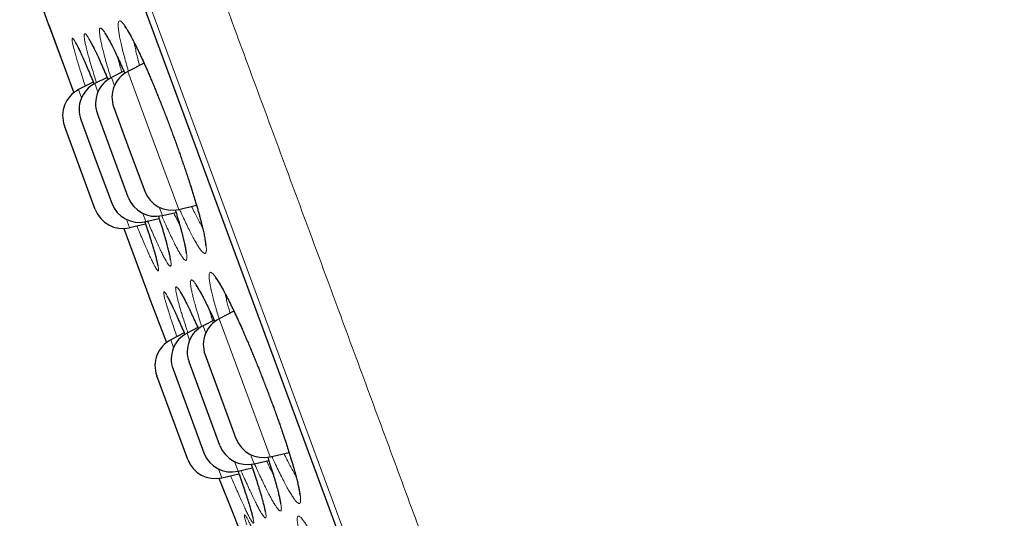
# Model space of a CAD drawing. Header units: millimetres. Extents: x 8 to 949, y 12 to 889.
# Tile 19 of 256: x 128 to 145, y 842 to 850. Entities that reach past the tile are written whole.
import ezdxf

# ---------------------------------------------------------------- set-up
doc = ezdxf.new("R2010")
doc.units = ezdxf.units.MM

msp = doc.modelspace()

# ---------------------------------------------------------------- linework, layer by layer
at = {"color": 252, "linetype": 'Continuous', "lineweight": 0}
for p, q in [((142.815, 816.742), (119.37, 880.298)), ((119.587, 879.419), (142.41, 817.551)), ((128.603, 850.244), (129.033, 849.08)), ((129.958, 849.444), (130.394, 848.262)), ((129.395, 849.237), (129.447, 849.096)), ((129.729, 849.199), (129.677, 849.34)), ((129.166, 848.992), (129.114, 849.133)), ((130.394, 848.262), (130.83, 847.08)), ((130.215, 847.013), (130.267, 846.872)), ((130.549, 846.976), (130.497, 847.117)), ((129.986, 846.769), (129.934, 846.91)), ((129.89, 846.756), (130.319, 845.592)), ((131.625, 845.637), (131.63, 845.61)), ((131.521, 845.208), (132.033, 843.821)), ((131.291, 844.964), (131.245, 845.088)), ((130.742, 844.718), (130.694, 844.849)), ((130.972, 844.963), (131.016, 844.843)), ((132.033, 843.821), (132.393, 842.844)), ((132.118, 842.724), (132.059, 842.881)), ((131.566, 842.485), (131.511, 842.636)), ((131.784, 842.761), (131.844, 842.599))]:
    msp.add_line(p, q, dxfattribs=at)
at = {"color": 7, "linetype": 'Continuous', "lineweight": 30}
for p, q in [((119.593, 879.398), (142.401, 817.571)), ((128.318, 851.04), (128.603, 850.244)), ((128.605, 850.24), (129.033, 849.08)), ((130.235, 849.587), (129.958, 849.444)), ((129.89, 849.45), (129.677, 849.34)), ((129.367, 849.263), (129.114, 849.133)), ((129.602, 849.343), (129.395, 849.237)), ((129.965, 847.29), (129.437, 848.723)), ((129.718, 848.827), (129.982, 848.11)), ((129.155, 848.619), (129.419, 847.903)), ((129.402, 847.082), (128.874, 848.515)), ((129.982, 848.11), (130.247, 847.394)), ((129.419, 847.903), (129.684, 847.186)), ((130.549, 846.976), (130.782, 847.031)), ((130.83, 847.08), (131.134, 847.152)), ((130.267, 846.872), (130.494, 846.926)), ((129.89, 846.756), (130.318, 845.596)), ((129.986, 846.769), (130.263, 846.834)), ((130.319, 845.592), (130.62, 844.802)), ((131.774, 845.339), (131.521, 845.208)), ((131.435, 845.186), (131.245, 845.088)), ((131.155, 845.057), (130.972, 844.963)), ((130.923, 844.967), (130.694, 844.849)), ((131.281, 844.591), (131.591, 843.75)), ((130.732, 844.345), (131.064, 843.443)), ((131.534, 843.038), (131.005, 844.471)), ((130.983, 842.799), (130.454, 844.231)), ((131.591, 843.75), (131.809, 843.158)), ((131.064, 843.443), (131.26, 842.912)), ((132.393, 842.844), (132.716, 842.92)), ((131.844, 842.599), (132.088, 842.656)), ((132.118, 842.724), (132.369, 842.783)), ((131.566, 842.485), (131.859, 842.554))]:
    msp.add_line(p, q, dxfattribs=at)
at = {"color": 7, "linetype": 'Continuous', "lineweight": 30, "flags": 128}
msp.add_lwpolyline([(131.518, 842.476), (131.747, 841.894), (132.07, 841.075)], dxfattribs=at)
at = {"color": 7, "linetype": 'Continuous', "lineweight": 30}
for centre, start, end in [((129.074, 850.413), 199.7752, 200.2488), ((130.187, 849), 117.2488, 200.2488), ((129.624, 848.792), 117.2488, 200.2488), ((129.906, 848.896), 117.2488, 200.2488), ((129.343, 848.688), 117.2488, 200.2488), ((130.716, 847.567), 200.2488, 283.2488), ((130.153, 847.359), 200.2488, 283.2488), ((130.434, 847.463), 200.2488, 283.2488), ((129.871, 847.255), 200.2488, 283.2488), ((130.787, 845.769), 200.2488, 200.7223), ((131.75, 844.764), 117.2488, 200.2488), ((131.474, 844.644), 117.2488, 200.2488), ((130.923, 844.404), 117.2488, 200.2488), ((131.201, 844.518), 117.2488, 200.2488), ((132.278, 843.331), 200.2488, 283.2488), ((132.003, 843.211), 200.2488, 283.2488), ((131.452, 842.972), 200.2488, 283.2488), ((131.729, 843.085), 200.2488, 283.2488)]:
    msp.add_arc(centre, 0.5, start, end, dxfattribs=at)
at = {"color": 252, "linetype": 'Continuous', "lineweight": 0}
for points, knots in [([(167.049, 826.114), (167.047, 826.119), (167.043, 826.131), (167.008, 826.226), (166.952, 826.376), (166.874, 826.588), (166.775, 826.858), (166.654, 827.185), (166.514, 827.566), (166.353, 828.003), (166.17, 828.498), (165.966, 829.051), (165.74, 829.662), (165.495, 830.328), (165.23, 831.046), (164.948, 831.81), (164.65, 832.619), (164.336, 833.469), (164.006, 834.365), (163.657, 835.309), (163.291, 836.301), (162.908, 837.34), (162.51, 838.418), (162.099, 839.532), (161.678, 840.675), (161.247, 841.843), (160.808, 843.033), (160.359, 844.25), (159.898, 845.5), (159.426, 846.78), (158.943, 848.088), (158.454, 849.414), (157.959, 850.756), (157.462, 852.103), (156.964, 853.453), (156.467, 854.801), (155.967, 856.155), (155.464, 857.52), (154.957, 858.892), (154.449, 860.271), (153.943, 861.644), (153.439, 863.008), (152.942, 864.355), (152.454, 865.68), (151.973, 866.982), (151.499, 868.266), (151.03, 869.538), (150.567, 870.795), (150.11, 872.033), (149.663, 873.244), (149.228, 874.424), (148.807, 875.564), (148.402, 876.664), (148.012, 877.721), (147.636, 878.74), (147.272, 879.726), (146.922, 880.675), (146.586, 881.585), (146.268, 882.449), (145.967, 883.264), (145.686, 884.025), (145.425, 884.732), (145.185, 885.383), (144.964, 885.982), (144.761, 886.531), (144.578, 887.029), (144.414, 887.472), (144.272, 887.858), (144.152, 888.184), (144.054, 888.45), (143.978, 888.656), (143.924, 888.801), (143.891, 888.892), (143.886, 888.904), (143.884, 888.909)], [0, 0, 0, 0, 0.014, 0.028, 0.042, 0.056, 0.07, 0.08375, 0.0975, 0.11125, 0.125, 0.139, 0.153, 0.167, 0.181, 0.195, 0.20875, 0.2225, 0.23625, 0.25, 0.264, 0.278, 0.292, 0.306, 0.32, 0.33375, 0.3475, 0.36125, 0.375, 0.389, 0.403, 0.417, 0.431, 0.445, 0.45875, 0.4725, 0.48625, 0.5, 0.514, 0.528, 0.542, 0.556, 0.57, 0.58375, 0.5975, 0.61125, 0.625, 0.639, 0.653, 0.667, 0.681, 0.695, 0.70875, 0.7225, 0.73625, 0.75, 0.764, 0.778, 0.792, 0.806, 0.82, 0.83375, 0.8475, 0.86125, 0.875, 0.889, 0.903, 0.917, 0.931, 0.945, 0.95875, 0.9725, 0.98625, 1, 1, 1, 1]), ([(120.149, 881.719), (120.151, 881.713), (120.156, 881.701), (120.192, 881.602), (120.25, 881.445), (120.332, 881.224), (120.436, 880.942), (120.562, 880.601), (120.708, 880.203), (120.877, 879.747), (121.067, 879.231), (121.28, 878.653), (121.516, 878.015), (121.772, 877.32), (122.049, 876.571), (122.343, 875.772), (122.654, 874.928), (122.982, 874.041), (123.327, 873.106), (123.69, 872.121), (124.072, 871.085), (124.472, 870.001), (124.887, 868.875), (125.317, 867.711), (125.757, 866.518), (126.206, 865.299), (126.665, 864.057), (127.133, 862.786), (127.615, 861.482), (128.107, 860.146), (128.611, 858.78), (129.122, 857.396), (129.639, 855.995), (130.158, 854.589), (130.677, 853.18), (131.197, 851.772), (131.718, 850.359), (132.243, 848.935), (132.772, 847.502), (133.303, 846.063), (133.831, 844.63), (134.357, 843.205), (134.875, 841.799), (135.386, 840.416), (135.887, 839.057), (136.382, 837.716), (136.872, 836.388), (137.356, 835.076), (137.832, 833.784), (138.299, 832.52), (138.753, 831.288), (139.192, 830.098), (139.616, 828.95), (140.023, 827.847), (140.415, 826.782), (140.795, 825.753), (141.16, 824.762), (141.511, 823.812), (141.843, 822.911), (142.157, 822.06), (142.45, 821.265), (142.722, 820.528), (142.973, 819.848), (143.204, 819.223), (143.416, 818.649), (143.607, 818.13), (143.778, 817.667), (143.926, 817.265), (144.052, 816.924), (144.154, 816.646), (144.233, 816.432), (144.29, 816.278), (144.322, 816.192), (144.335, 816.157), (144.331, 816.167), (144.331, 816.167)], [0, 0, 0, 0, 0.014, 0.028, 0.042, 0.056, 0.07, 0.08375, 0.0975, 0.11125, 0.125, 0.139, 0.153, 0.167, 0.181, 0.195, 0.20875, 0.2225, 0.23625, 0.25, 0.264, 0.278, 0.292, 0.306, 0.32, 0.33375, 0.3475, 0.36125, 0.375, 0.389, 0.403, 0.417, 0.431, 0.445, 0.45875, 0.4725, 0.48625, 0.5, 0.514, 0.528, 0.542, 0.556, 0.57, 0.58375, 0.5975, 0.61125, 0.625, 0.639, 0.653, 0.667, 0.681, 0.695, 0.70875, 0.7225, 0.73625, 0.75, 0.764, 0.778, 0.792, 0.806, 0.82, 0.83375, 0.8475, 0.86125, 0.875, 0.889, 0.903, 0.917, 0.931, 0.945, 0.95875, 0.9725, 0.98625, 1, 1, 1, 1, 1]), ([(129.97, 849.45), (129.964, 849.47), (129.944, 849.536), (129.915, 849.64), (129.882, 849.761), (129.854, 849.872), (129.831, 849.972), (129.814, 850.06), (129.801, 850.136), (129.794, 850.198), (129.792, 850.248), (129.795, 850.283), (129.804, 850.305), (129.818, 850.312), (129.837, 850.306), (129.861, 850.285), (129.891, 850.25), (129.924, 850.201), (129.963, 850.139), (130.005, 850.064), (130.052, 849.976), (130.102, 849.877), (130.155, 849.767), (130.211, 849.646), (130.269, 849.516), (130.329, 849.377), (130.391, 849.231), (130.453, 849.079), (130.517, 848.921), (130.581, 848.758), (130.641, 848.602), (130.697, 848.453), (130.748, 848.314), (130.802, 848.165), (130.858, 848.007), (130.915, 847.843), (130.969, 847.681), (131.02, 847.525), (131.068, 847.374), (131.112, 847.23), (131.153, 847.093), (131.188, 846.965), (131.22, 846.847), (131.246, 846.739), (131.268, 846.642), (131.285, 846.557), (131.296, 846.485), (131.302, 846.426), (131.303, 846.38), (131.298, 846.347), (131.288, 846.329), (131.273, 846.325), (131.252, 846.335), (131.227, 846.359), (131.196, 846.398), (131.161, 846.45), (131.122, 846.516), (131.078, 846.594), (131.031, 846.685), (130.98, 846.787), (130.926, 846.9), (130.88, 846.999), (130.852, 847.063), (130.843, 847.083)], [0, 0, 0, 0, 0.00707, 0.023878, 0.040744, 0.057611, 0.074418, 0.091254, 0.10815, 0.125047, 0.141883, 0.158718, 0.175613, 0.192508, 0.209343, 0.226166, 0.243048, 0.25993, 0.276753, 0.29361, 0.310527, 0.327444, 0.3443, 0.36109, 0.37794, 0.39479, 0.411579, 0.428398, 0.445278, 0.462157, 0.478975, 0.492957, 0.506957, 0.520939, 0.537717, 0.554556, 0.571395, 0.588173, 0.604946, 0.621778, 0.63861, 0.655382, 0.672172, 0.689023, 0.705873, 0.722663, 0.739451, 0.756298, 0.773144, 0.789929, 0.806774, 0.823679, 0.840584, 0.857428, 0.874317, 0.891266, 0.908215, 0.925104, 0.941916, 0.958789, 0.975661, 0.992474, 1, 1, 1, 1]), ([(129.423, 849.251), (129.409, 849.294), (129.381, 849.381), (129.344, 849.503), (129.31, 849.617), (129.281, 849.721), (129.257, 849.813), (129.238, 849.893), (129.223, 849.959), (129.214, 850.013), (129.21, 850.053), (129.212, 850.08), (129.219, 850.092), (129.231, 850.09), (129.248, 850.074), (129.27, 850.045), (129.297, 850), (129.329, 849.943), (129.365, 849.872), (129.406, 849.789), (129.45, 849.693), (129.498, 849.587), (129.549, 849.47), (129.59, 849.375), (129.614, 849.317), (129.62, 849.304)], [0, 0, 0, 0, 0.042861, 0.087643, 0.132536, 0.177589, 0.222642, 0.267533, 0.312344, 0.357314, 0.402281, 0.447089, 0.492018, 0.537106, 0.582195, 0.627124, 0.67217, 0.717378, 0.762587, 0.807633, 0.852483, 0.897493, 0.942503, 0.987352, 1, 1, 1, 1]), ([(129.668, 849.333), (129.662, 849.354), (129.641, 849.421), (129.61, 849.526), (129.575, 849.646), (129.546, 849.756), (129.521, 849.856), (129.501, 849.943), (129.486, 850.017), (129.476, 850.079), (129.472, 850.128), (129.473, 850.162), (129.479, 850.183), (129.491, 850.19), (129.508, 850.182), (129.53, 850.16), (129.556, 850.125), (129.588, 850.075), (129.624, 850.013), (129.664, 849.937), (129.709, 849.849), (129.756, 849.749), (129.808, 849.638), (129.858, 849.526), (129.892, 849.447), (129.907, 849.412)], [0, 0, 0, 0, 0.020015, 0.064887, 0.109919, 0.154952, 0.199824, 0.244751, 0.28984, 0.334929, 0.379858, 0.424747, 0.469796, 0.514845, 0.559733, 0.604598, 0.649623, 0.694648, 0.739514, 0.78447, 0.829587, 0.874703, 0.919657, 0.964456, 1, 1, 1, 1]), ([(129.231, 849.193), (129.218, 849.232), (129.19, 849.316), (129.153, 849.434), (129.117, 849.547), (129.086, 849.65), (129.06, 849.741), (129.038, 849.82), (129.022, 849.886), (129.01, 849.939), (129.004, 849.979), (129.003, 850.004), (129.008, 850.016), (129.018, 850.013), (129.032, 849.996), (129.052, 849.965), (129.077, 849.92), (129.107, 849.861), (129.141, 849.79), (129.179, 849.706), (129.222, 849.609), (129.268, 849.502), (129.317, 849.384), (129.355, 849.292), (129.378, 849.237), (129.382, 849.227)], [0, 0, 0, 0, 0.0395, 0.084712, 0.129836, 0.17512, 0.220404, 0.265526, 0.310721, 0.356077, 0.401434, 0.446629, 0.491915, 0.537363, 0.582814, 0.628103, 0.673377, 0.718813, 0.764251, 0.809527, 0.854659, 0.899952, 0.945246, 0.990378, 1, 1, 1, 1]), ([(130.067, 849.941), (130.07, 849.921), (130.079, 849.875), (130.097, 849.79), (130.121, 849.689), (130.142, 849.608), (130.156, 849.558), (130.159, 849.548)], [0, 0, 0, 0, 0.191942, 0.439478, 0.687896, 0.936317, 1, 1, 1, 1]), ([(129.788, 849.676), (129.789, 849.675), (129.796, 849.644), (129.815, 849.573), (129.837, 849.493), (129.852, 849.443), (129.855, 849.432)], [0, 0, 0, 0, 0.014961, 0.449249, 0.883538, 1, 1, 1, 1]), ([(130.77, 847.072), (130.781, 847.037), (130.806, 846.955), (130.841, 846.839), (130.874, 846.721), (130.902, 846.614), (130.926, 846.518), (130.945, 846.434), (130.958, 846.363), (130.966, 846.304), (130.969, 846.259), (130.967, 846.227), (130.959, 846.21), (130.947, 846.207), (130.929, 846.218), (130.906, 846.243), (130.877, 846.282), (130.845, 846.335), (130.807, 846.401), (130.766, 846.48), (130.721, 846.572), (130.672, 846.674), (130.62, 846.788), (130.575, 846.889), (130.547, 846.954), (130.538, 846.975)], [0, 0, 0, 0, 0.034642, 0.079415, 0.124224, 0.169192, 0.21416, 0.258967, 0.303751, 0.348692, 0.393631, 0.43841, 0.483353, 0.528457, 0.57356, 0.618503, 0.663544, 0.708748, 0.753953, 0.798995, 0.843822, 0.888809, 0.933796, 0.978624, 1, 1, 1, 1]), ([(130.744, 847.022), (130.749, 847.011), (130.771, 846.962), (130.807, 846.886), (130.838, 846.821), (130.852, 846.793), (130.852, 846.793)], [0, 0, 0, 0, 0.130994, 0.564694, 0.998394, 1, 1, 1, 1]), ([(131.05, 847.132), (131.055, 847.121), (131.077, 847.073), (131.115, 846.997), (131.162, 846.905), (131.202, 846.829), (131.225, 846.79), (131.235, 846.773)], [0, 0, 0, 0, 0.070493, 0.318994, 0.567497, 0.815116, 1, 1, 1, 1]), ([(130.251, 846.87), (130.255, 846.859), (130.274, 846.8), (130.306, 846.704), (130.345, 846.582), (130.379, 846.471), (130.409, 846.371), (130.434, 846.283), (130.454, 846.207), (130.47, 846.144), (130.48, 846.094), (130.484, 846.058), (130.484, 846.036), (130.478, 846.028), (130.467, 846.035), (130.451, 846.055), (130.43, 846.09), (130.404, 846.138), (130.374, 846.2), (130.338, 846.274), (130.299, 846.361), (130.256, 846.46), (130.209, 846.57), (130.161, 846.683), (130.129, 846.763), (130.114, 846.799)], [0, 0, 0, 0, 0.011333, 0.056735, 0.102137, 0.147378, 0.1925, 0.237782, 0.283064, 0.328185, 0.37346, 0.418898, 0.464336, 0.509612, 0.554841, 0.600232, 0.645624, 0.690855, 0.736082, 0.781471, 0.82686, 0.872089, 0.917339, 0.962752, 1, 1, 1, 1]), ([(130.481, 846.968), (130.486, 846.952), (130.506, 846.89), (130.538, 846.789), (130.575, 846.667), (130.607, 846.555), (130.635, 846.455), (130.658, 846.366), (130.676, 846.29), (130.689, 846.226), (130.697, 846.176), (130.699, 846.139), (130.697, 846.116), (130.689, 846.107), (130.675, 846.113), (130.657, 846.132), (130.633, 846.166), (130.605, 846.213), (130.572, 846.274), (130.535, 846.348), (130.493, 846.434), (130.448, 846.532), (130.399, 846.641), (130.349, 846.757), (130.314, 846.84), (130.297, 846.88)], [0, 0, 0, 0, 0.014745, 0.059815, 0.104887, 0.1498, 0.194622, 0.239605, 0.284588, 0.329411, 0.374277, 0.419303, 0.46433, 0.509198, 0.554128, 0.599218, 0.644309, 0.689239, 0.734152, 0.779226, 0.8243, 0.869214, 0.914124, 0.959195, 1, 1, 1, 1]), ([(131.384, 845.701), (131.383, 845.706), (131.375, 845.741), (131.364, 845.799), (131.353, 845.867), (131.347, 845.922), (131.347, 845.964), (131.353, 845.992), (131.365, 846.005), (131.381, 846.005), (131.403, 845.991), (131.431, 845.962), (131.463, 845.92), (131.5, 845.864), (131.542, 845.795), (131.587, 845.714), (131.637, 845.62), (131.691, 845.515), (131.747, 845.399), (131.806, 845.274), (131.867, 845.14), (131.93, 844.998), (131.995, 844.849), (132.06, 844.694), (132.127, 844.534), (132.193, 844.371), (132.259, 844.205), (132.323, 844.038), (132.387, 843.871), (132.448, 843.706), (132.507, 843.542), (132.564, 843.382), (132.618, 843.227), (132.668, 843.076), (132.714, 842.933), (132.756, 842.798), (132.794, 842.672), (132.827, 842.554), (132.853, 842.454), (132.874, 842.369), (132.89, 842.298), (132.903, 842.23), (132.912, 842.168), (132.916, 842.116), (132.914, 842.077), (132.907, 842.053), (132.895, 842.043), (132.877, 842.046), (132.853, 842.064), (132.825, 842.095), (132.791, 842.141), (132.753, 842.2), (132.71, 842.273), (132.664, 842.357), (132.613, 842.454), (132.559, 842.561), (132.502, 842.68), (132.456, 842.777), (132.429, 842.837), (132.422, 842.851)], [0, 0, 0, 0, 0.003147, 0.021314, 0.039545, 0.057778, 0.075945, 0.094121, 0.112362, 0.130603, 0.148779, 0.166944, 0.185174, 0.203405, 0.221571, 0.239775, 0.258044, 0.276314, 0.294518, 0.312654, 0.330855, 0.349055, 0.367191, 0.385356, 0.403587, 0.421817, 0.439982, 0.458081, 0.476245, 0.494408, 0.512507, 0.530631, 0.54882, 0.567009, 0.585133, 0.603238, 0.621408, 0.639578, 0.657684, 0.672619, 0.687571, 0.702506, 0.720752, 0.739063, 0.757373, 0.775616, 0.793785, 0.812017, 0.830249, 0.848416, 0.866638, 0.884925, 0.903212, 0.921433, 0.939608, 0.957848, 0.976087, 0.994262, 1, 1, 1, 1]), ([(131.072, 845.592), (131.071, 845.596), (131.063, 845.629), (131.05, 845.684), (131.038, 845.749), (131.031, 845.802), (131.03, 845.84), (131.034, 845.865), (131.044, 845.875), (131.059, 845.872), (131.079, 845.855), (131.105, 845.823), (131.136, 845.778), (131.171, 845.719), (131.211, 845.648), (131.255, 845.564), (131.303, 845.467), (131.355, 845.36), (131.404, 845.257), (131.435, 845.187), (131.448, 845.159)], [0, 0, 0, 0, 0.008363, 0.067832, 0.127514, 0.187197, 0.246668, 0.30615, 0.365844, 0.425539, 0.485022, 0.544453, 0.604097, 0.663743, 0.723177, 0.782739, 0.842516, 0.902293, 0.961856, 1, 1, 1, 1]), ([(130.616, 845.461), (130.611, 845.48), (130.6, 845.518), (130.587, 845.569), (130.577, 845.613), (130.572, 845.646), (130.573, 845.666), (130.578, 845.672), (130.59, 845.663), (130.607, 845.641), (130.628, 845.605), (130.655, 845.555), (130.687, 845.492), (130.724, 845.416), (130.765, 845.327), (130.81, 845.228), (130.859, 845.116), (130.9, 845.02), (130.927, 844.959), (130.934, 844.941)], [0, 0, 0, 0, 0.049741, 0.099483, 0.161795, 0.224329, 0.286859, 0.349166, 0.411521, 0.474095, 0.536666, 0.599015, 0.66155, 0.724309, 0.787067, 0.8496, 0.912068, 0.974759, 1, 1, 1, 1]), ([(130.816, 845.522), (130.811, 845.543), (130.8, 845.584), (130.788, 845.638), (130.78, 845.686), (130.776, 845.724), (130.777, 845.748), (130.785, 845.758), (130.797, 845.754), (130.815, 845.736), (130.838, 845.704), (130.866, 845.658), (130.899, 845.599), (130.937, 845.527), (130.979, 845.442), (131.026, 845.346), (131.076, 845.237), (131.122, 845.134), (131.154, 845.062), (131.166, 845.034)], [0, 0, 0, 0, 0.049696, 0.099392, 0.160629, 0.222084, 0.283535, 0.344767, 0.406054, 0.467558, 0.529058, 0.590339, 0.651808, 0.713497, 0.775184, 0.836651, 0.898051, 0.959671, 1, 1, 1, 1]), ([(131.521, 845.206), (131.513, 845.231), (131.492, 845.299), (131.462, 845.401), (131.431, 845.511), (131.405, 845.613), (131.391, 845.672), (131.384, 845.701)], [0, 0, 0, 0, 0.127836, 0.345526, 0.563923, 0.782316, 1, 1, 1, 1]), ([(130.986, 844.97), (130.975, 845.003), (130.949, 845.081), (130.914, 845.191), (130.881, 845.296), (130.855, 845.383), (130.833, 845.458), (130.822, 845.501), (130.816, 845.522)], [0, 0, 0, 0, 0.146079, 0.341089, 0.535409, 0.690214, 0.845194, 1, 1, 1, 1]), ([(131.224, 845.074), (131.212, 845.109), (131.187, 845.187), (131.154, 845.298), (131.121, 845.407), (131.094, 845.506), (131.079, 845.564), (131.072, 845.592)], [0, 0, 0, 0, 0.170063, 0.377207, 0.585037, 0.792862, 1, 1, 1, 1]), ([(131.63, 845.61), (131.636, 845.583), (131.648, 845.53), (131.671, 845.437), (131.691, 845.362), (131.705, 845.315), (131.708, 845.305)], [0, 0, 0, 0, 0.303419, 0.607827, 0.912241, 1, 1, 1, 1]), ([(130.798, 844.903), (130.785, 844.942), (130.756, 845.025), (130.717, 845.14), (130.684, 845.241), (130.657, 845.327), (130.634, 845.399), (130.622, 845.44), (130.616, 845.461)], [0, 0, 0, 0, 0.1714224, 0.3595021, 0.5469154, 0.6978853, 0.8490293, 1, 1, 1, 1]), ([(131.356, 845.356), (131.358, 845.347), (131.368, 845.309), (131.386, 845.248), (131.403, 845.192), (131.409, 845.172)], [0, 0, 0, 0, 0.157804, 0.702226, 1, 1, 1, 1]), ([(132.352, 842.837), (132.359, 842.817), (132.382, 842.749), (132.416, 842.643), (132.455, 842.518), (132.489, 842.403), (132.516, 842.305), (132.538, 842.222), (132.555, 842.153), (132.569, 842.088), (132.579, 842.029), (132.585, 841.98), (132.585, 841.944), (132.58, 841.923), (132.569, 841.916), (132.552, 841.922), (132.53, 841.943), (132.504, 841.978), (132.472, 842.026), (132.435, 842.088), (132.394, 842.163), (132.349, 842.25), (132.3, 842.349), (132.247, 842.459), (132.191, 842.579), (132.15, 842.669), (132.128, 842.72), (132.125, 842.726)], [0, 0, 0, 0, 0.018537, 0.061769, 0.105155, 0.148541, 0.191773, 0.227437, 0.263143, 0.298806, 0.342342, 0.386035, 0.429723, 0.473254, 0.516603, 0.560105, 0.603604, 0.64695, 0.690419, 0.734045, 0.77767, 0.821139, 0.864496, 0.908008, 0.95152, 0.994876, 1, 1, 1, 1]), ([(132.63, 842.9), (132.634, 842.892), (132.656, 842.846), (132.695, 842.769), (132.745, 842.671), (132.792, 842.585), (132.822, 842.531), (132.836, 842.508), (132.837, 842.507)], [0, 0, 0, 0, 0.048736, 0.284114, 0.519496, 0.75404, 0.989171, 1, 1, 1, 1]), ([(132.068, 842.716), (132.076, 842.694), (132.099, 842.625), (132.136, 842.517), (132.174, 842.399), (132.206, 842.297), (132.234, 842.207), (132.259, 842.121), (132.282, 842.039), (132.3, 841.965), (132.314, 841.904), (132.322, 841.856), (132.324, 841.822), (132.321, 841.802), (132.312, 841.795), (132.298, 841.803), (132.279, 841.824), (132.255, 841.86), (132.225, 841.909), (132.191, 841.972), (132.152, 842.047), (132.109, 842.135), (132.062, 842.234), (132.011, 842.344), (131.957, 842.466), (131.917, 842.555), (131.896, 842.606), (131.894, 842.61)], [0, 0, 0, 0, 0.020071, 0.063374, 0.106523, 0.142822, 0.179166, 0.215466, 0.258683, 0.302054, 0.345428, 0.388646, 0.431853, 0.475213, 0.518575, 0.561782, 0.605092, 0.648557, 0.692022, 0.735332, 0.77862, 0.822063, 0.865505, 0.908794, 0.95213, 0.995622, 1, 1, 1, 1]), ([(132.332, 842.774), (132.332, 842.774), (132.35, 842.735), (132.383, 842.666), (132.422, 842.586), (132.442, 842.547), (132.447, 842.538)], [0, 0, 0, 0, 0.000927, 0.430584, 0.860246, 1, 1, 1, 1]), ([(131.843, 842.601), (131.852, 842.574), (131.878, 842.501), (131.916, 842.391), (131.955, 842.275), (131.988, 842.176), (132.016, 842.089), (132.043, 842.005), (132.066, 841.927), (132.086, 841.857), (132.1, 841.8), (132.109, 841.756), (132.113, 841.726), (132.111, 841.71), (132.104, 841.708), (132.091, 841.72), (132.073, 841.746), (132.05, 841.786), (132.022, 841.839), (131.989, 841.905), (131.951, 841.985), (131.909, 842.076), (131.863, 842.179), (131.813, 842.292), (131.764, 842.406), (131.731, 842.485), (131.716, 842.52)], [0, 0, 0, 0, 0.024662, 0.06841, 0.112002, 0.148684, 0.185411, 0.222093, 0.265732, 0.309527, 0.353323, 0.396964, 0.440591, 0.484373, 0.528156, 0.571783, 0.615494, 0.659362, 0.703229, 0.746941, 0.790656, 0.834527, 0.878399, 0.922114, 0.96587, 1, 1, 1, 1]), ([(131.992, 841.681), (131.987, 841.698), (131.977, 841.731), (131.965, 841.775), (131.956, 841.812), (131.952, 841.838), (131.954, 841.85), (131.961, 841.849), (131.974, 841.833), (131.992, 841.803), (132.016, 841.76), (132.045, 841.704), (132.079, 841.634), (132.118, 841.552), (132.161, 841.458), (132.209, 841.353), (132.26, 841.237), (132.315, 841.111), (132.357, 841.013), (132.382, 840.956), (132.386, 840.946)], [0, 0, 0, 0, 0.046575, 0.09315, 0.152536, 0.212134, 0.271728, 0.331109, 0.390539, 0.450179, 0.509816, 0.56924, 0.628853, 0.688679, 0.748503, 0.808114, 0.867673, 0.927446, 0.987217, 1, 1, 1, 1]), ([(132.894, 841.549), (132.893, 841.554), (132.885, 841.586), (132.873, 841.642), (132.862, 841.707), (132.856, 841.758), (132.857, 841.797), (132.863, 841.821), (132.874, 841.831), (132.892, 841.828), (132.915, 841.81), (132.943, 841.779), (132.976, 841.733), (133.015, 841.675), (133.058, 841.604), (133.105, 841.52), (133.157, 841.424), (133.212, 841.317), (133.27, 841.2), (133.331, 841.073), (133.394, 840.938), (133.46, 840.795), (133.527, 840.646), (133.594, 840.491), (133.663, 840.331), (133.732, 840.167), (133.8, 840.002), (133.866, 839.836), (133.932, 839.67), (133.996, 839.506), (134.057, 839.344), (134.115, 839.186), (134.171, 839.032), (134.223, 838.884), (134.271, 838.744), (134.314, 838.611), (134.353, 838.488), (134.387, 838.373), (134.414, 838.276), (134.436, 838.194), (134.452, 838.125), (134.465, 838.06), (134.475, 838.002), (134.479, 837.953), (134.477, 837.918), (134.47, 837.897), (134.457, 837.89), (134.438, 837.897), (134.414, 837.917), (134.384, 837.952), (134.35, 838), (134.31, 838.062), (134.266, 838.137), (134.218, 838.224), (134.165, 838.322), (134.109, 838.432), (134.05, 838.552), (133.999, 838.657), (133.967, 838.726), (133.957, 838.749)], [0, 0, 0, 0, 0.002836, 0.020941, 0.039112, 0.057283, 0.075389, 0.093504, 0.111683, 0.129863, 0.147978, 0.166087, 0.18426, 0.202434, 0.220544, 0.238699, 0.256919, 0.27514, 0.293295, 0.31139, 0.329548, 0.347707, 0.3658, 0.383927, 0.402119, 0.42031, 0.438437, 0.456496, 0.474619, 0.492741, 0.5108, 0.528877, 0.54702, 0.565162, 0.583239, 0.601291, 0.619406, 0.637522, 0.655574, 0.670456, 0.685357, 0.700239, 0.718426, 0.736677, 0.754927, 0.773111, 0.79122, 0.809393, 0.827565, 0.845672, 0.86384, 0.882074, 0.900306, 0.918474, 0.936602, 0.954795, 0.972987, 0.991115, 1, 1, 1, 1])]:
    msp.add_open_spline(points, degree=3, knots=knots, dxfattribs=at)
at = {"color": 7, "linetype": 'Continuous', "lineweight": 30}
for points, knots in [([(129.905, 850.212), (129.905, 850.212), (129.905, 850.212), (129.908, 850.208), (129.914, 850.201), (129.922, 850.19), (129.933, 850.176), (129.946, 850.156), (129.961, 850.133), (129.978, 850.104), (129.997, 850.072), (130.017, 850.035), (130.039, 849.994), (130.063, 849.949), (130.088, 849.9), (130.114, 849.847), (130.141, 849.791), (130.169, 849.732), (130.198, 849.669), (130.228, 849.603), (130.259, 849.535), (130.29, 849.464), (130.322, 849.39), (130.354, 849.314), (130.387, 849.236), (130.421, 849.155), (130.454, 849.073), (130.488, 848.989), (130.522, 848.904), (130.556, 848.818), (130.59, 848.73), (130.624, 848.642), (130.658, 848.553), (130.692, 848.463), (130.725, 848.372), (130.758, 848.282), (130.791, 848.193), (130.823, 848.103), (130.854, 848.014), (130.885, 847.925), (130.915, 847.837), (130.945, 847.751), (130.973, 847.665), (131.001, 847.581), (131.027, 847.499), (131.053, 847.418), (131.077, 847.34), (131.101, 847.263), (131.123, 847.189), (131.144, 847.117), (131.163, 847.048), (131.182, 846.982), (131.199, 846.919), (131.214, 846.859), (131.228, 846.803), (131.241, 846.75), (131.252, 846.701), (131.262, 846.656), (131.27, 846.615), (131.276, 846.578), (131.281, 846.546), (131.285, 846.518), (131.287, 846.497), (131.288, 846.481), (131.288, 846.47), (131.288, 846.464), (131.288, 846.461), (131.288, 846.462), (131.288, 846.462)], [0, 0, 0, 0, 0.007069, 0.01722, 0.028337, 0.040391, 0.053294, 0.066919, 0.081126, 0.095604, 0.110781, 0.126235, 0.141907, 0.157748, 0.173724, 0.189808, 0.205985, 0.222235, 0.238465, 0.254825, 0.271201, 0.287593, 0.304005, 0.320438, 0.336898, 0.353388, 0.369893, 0.386319, 0.402761, 0.419237, 0.435741, 0.452267, 0.468811, 0.485366, 0.501925, 0.518431, 0.534887, 0.551367, 0.567867, 0.584381, 0.600902, 0.617423, 0.633936, 0.650429, 0.666887, 0.683342, 0.69978, 0.716204, 0.732619, 0.749028, 0.765433, 0.781836, 0.79819, 0.814413, 0.830569, 0.846649, 0.862638, 0.878514, 0.894245, 0.909788, 0.925082, 0.940029, 0.954453, 0.966913, 0.978581, 0.989349, 0.999172, 1, 1, 1, 1]), ([(129.565, 850.097), (129.565, 850.097), (129.564, 850.098), (129.566, 850.096), (129.569, 850.092), (129.575, 850.083), (129.584, 850.071), (129.594, 850.055), (129.607, 850.034), (129.622, 850.008), (129.639, 849.979), (129.657, 849.944), (129.677, 849.906), (129.699, 849.863), (129.722, 849.816), (129.746, 849.766), (129.772, 849.712), (129.798, 849.655), (129.826, 849.594), (129.854, 849.53), (129.881, 849.47), (129.899, 849.429), (129.906, 849.412)], [0, 0, 0, 0, 0.001158, 0.035272, 0.07318, 0.11492, 0.16027, 0.208793, 0.259921, 0.313057, 0.367031, 0.42354, 0.480933, 0.539008, 0.597605, 0.656611, 0.71595, 0.775574, 0.835377, 0.895123, 0.955321, 1, 1, 1, 1]), ([(129.059, 849.944), (129.059, 849.944), (129.059, 849.944), (129.061, 849.941), (129.065, 849.935), (129.071, 849.925), (129.079, 849.91), (129.09, 849.891), (129.102, 849.867), (129.116, 849.839), (129.132, 849.806), (129.149, 849.769), (129.168, 849.727), (129.189, 849.682), (129.21, 849.633), (129.233, 849.581), (129.257, 849.525), (129.282, 849.466), (129.309, 849.404), (129.336, 849.338), (129.36, 849.279), (129.376, 849.241), (129.381, 849.227)], [0, 0, 0, 0, 0.013992, 0.047859, 0.085767, 0.12844, 0.174888, 0.224485, 0.276532, 0.330417, 0.385659, 0.441909, 0.498924, 0.55652, 0.614299, 0.672309, 0.730481, 0.788796, 0.847248, 0.905837, 0.964567, 1, 1, 1, 1]), ([(129.285, 850.01), (129.285, 850.01), (129.285, 850.01), (129.287, 850.006), (129.292, 849.999), (129.299, 849.989), (129.308, 849.974), (129.32, 849.954), (129.333, 849.93), (129.348, 849.901), (129.365, 849.868), (129.384, 849.83), (129.404, 849.789), (129.426, 849.743), (129.449, 849.694), (129.473, 849.641), (129.498, 849.585), (129.524, 849.525), (129.552, 849.462), (129.58, 849.396), (129.602, 849.343), (129.616, 849.311), (129.619, 849.303)], [0, 0, 0, 0, 0.02019, 0.055553, 0.094946, 0.138241, 0.185044, 0.234809, 0.286952, 0.340945, 0.396356, 0.452857, 0.51021, 0.568146, 0.626344, 0.684841, 0.743532, 0.802395, 0.861417, 0.920595, 0.979931, 1, 1, 1, 1]), ([(130.769, 847.072), (130.772, 847.063), (130.783, 847.029), (130.799, 846.973), (130.82, 846.905), (130.839, 846.839), (130.857, 846.777), (130.873, 846.718), (130.888, 846.662), (130.901, 846.61), (130.913, 846.562), (130.923, 846.517), (130.932, 846.477), (130.94, 846.441), (130.945, 846.409), (130.95, 846.382), (130.953, 846.361), (130.954, 846.346), (130.955, 846.335), (130.955, 846.329), (130.955, 846.328), (130.955, 846.328)], [0, 0, 0, 0, 0.022191, 0.082465, 0.142742, 0.203032, 0.263054, 0.32269, 0.382101, 0.441256, 0.500103, 0.558564, 0.61653, 0.673838, 0.730259, 0.784952, 0.838343, 0.88413, 0.926751, 0.965755, 1, 1, 1, 1]), ([(130.251, 846.87), (130.254, 846.859), (130.266, 846.824), (130.285, 846.767), (130.307, 846.699), (130.327, 846.634), (130.347, 846.572), (130.365, 846.513), (130.382, 846.458), (130.398, 846.405), (130.412, 846.357), (130.425, 846.312), (130.436, 846.272), (130.445, 846.235), (130.454, 846.203), (130.46, 846.175), (130.465, 846.153), (130.468, 846.136), (130.47, 846.125), (130.471, 846.119), (130.471, 846.116), (130.471, 846.116), (130.471, 846.116)], [0, 0, 0, 0, 0.026002, 0.084684, 0.143354, 0.202022, 0.260692, 0.319358, 0.378011, 0.436626, 0.49458, 0.552193, 0.609664, 0.666778, 0.723254, 0.778718, 0.832655, 0.878775, 0.921346, 0.960053, 0.994689, 1, 1, 1, 1]), ([(130.481, 846.967), (130.488, 846.945), (130.503, 846.898), (130.524, 846.831), (130.545, 846.764), (130.564, 846.7), (130.582, 846.639), (130.599, 846.582), (130.614, 846.527), (130.628, 846.476), (130.64, 846.43), (130.651, 846.387), (130.66, 846.348), (130.668, 846.313), (130.675, 846.283), (130.679, 846.258), (130.682, 846.239), (130.684, 846.225), (130.685, 846.217), (130.685, 846.213), (130.685, 846.213), (130.685, 846.213)], [0, 0, 0, 0, 0.055007, 0.114112, 0.173229, 0.232363, 0.291507, 0.350648, 0.409759, 0.468781, 0.526528, 0.584206, 0.641579, 0.698382, 0.754268, 0.808779, 0.861317, 0.905154, 0.945243, 0.98179, 1, 1, 1, 1]), ([(131.459, 845.908), (131.459, 845.908), (131.458, 845.909), (131.46, 845.907), (131.465, 845.902), (131.472, 845.893), (131.481, 845.881), (131.493, 845.864), (131.507, 845.843), (131.524, 845.817), (131.542, 845.787), (131.562, 845.752), (131.584, 845.713), (131.608, 845.67), (131.632, 845.624), (131.658, 845.574), (131.686, 845.52), (131.714, 845.463), (131.743, 845.402), (131.774, 845.338), (131.805, 845.271), (131.838, 845.202), (131.87, 845.129), (131.904, 845.055), (131.937, 844.979), (131.971, 844.901), (132.006, 844.82), (132.041, 844.738), (132.076, 844.653), (132.112, 844.567), (132.147, 844.481), (132.183, 844.393), (132.218, 844.305), (132.253, 844.216), (132.288, 844.127), (132.322, 844.038), (132.357, 843.948), (132.39, 843.859), (132.424, 843.769), (132.456, 843.681), (132.488, 843.593), (132.519, 843.506), (132.549, 843.421), (132.578, 843.338), (132.606, 843.256), (132.634, 843.175), (132.66, 843.096), (132.685, 843.018), (132.709, 842.943), (132.732, 842.87), (132.754, 842.799), (132.774, 842.731), (132.793, 842.666), (132.811, 842.605), (132.827, 842.546), (132.841, 842.492), (132.854, 842.441), (132.865, 842.394), (132.874, 842.351), (132.882, 842.313), (132.889, 842.279), (132.894, 842.249), (132.897, 842.224), (132.899, 842.205), (132.9, 842.192), (132.9, 842.183), (132.9, 842.179), (132.9, 842.179), (132.9, 842.179)], [0, 0, 0, 0, 0.0020585, 0.0117056, 0.0222942, 0.03382, 0.0462627, 0.0592528, 0.073059, 0.0875251, 0.1025122, 0.1178915, 0.1335488, 0.1493858, 0.1653186, 0.1812883, 0.1972724, 0.2133936, 0.2296821, 0.246088, 0.2625632, 0.2790613, 0.2955248, 0.311912, 0.3282124, 0.3445492, 0.3610131, 0.3775446, 0.394118, 0.4107067, 0.4272768, 0.4438031, 0.4602631, 0.4766665, 0.4931881, 0.5097107, 0.5262363, 0.5427667, 0.5593041, 0.5758509, 0.5924093, 0.6089577, 0.6252467, 0.6415555, 0.6579236, 0.6743454, 0.6908129, 0.7073159, 0.7238423, 0.740377, 0.7568998, 0.7733931, 0.7898379, 0.8062143, 0.8225005, 0.8386732, 0.8547061, 0.8705691, 0.886224, 0.9016705, 0.9169495, 0.9319872, 0.9466794, 0.9608921, 0.9729775, 0.9842209, 0.9945441, 1, 1, 1, 1]), ([(130.848, 845.677), (130.848, 845.677), (130.848, 845.677), (130.851, 845.674), (130.856, 845.667), (130.863, 845.655), (130.873, 845.64), (130.885, 845.62), (130.898, 845.596), (130.914, 845.567), (130.932, 845.533), (130.951, 845.496), (130.972, 845.455), (130.994, 845.409), (131.017, 845.36), (131.042, 845.307), (131.068, 845.251), (131.096, 845.191), (131.124, 845.128), (131.147, 845.076), (131.162, 845.043), (131.166, 845.034)], [0, 0, 0, 0, 0.024483, 0.061542, 0.103116, 0.149047, 0.198872, 0.251925, 0.307472, 0.364815, 0.423353, 0.482606, 0.54229, 0.602449, 0.663499, 0.725196, 0.787325, 0.849686, 0.912081, 0.974295, 1, 1, 1, 1]), ([(131.121, 845.785), (131.121, 845.785), (131.121, 845.786), (131.124, 845.783), (131.128, 845.777), (131.135, 845.767), (131.145, 845.753), (131.157, 845.735), (131.171, 845.712), (131.187, 845.685), (131.205, 845.653), (131.225, 845.617), (131.246, 845.576), (131.269, 845.532), (131.293, 845.484), (131.319, 845.433), (131.345, 845.378), (131.373, 845.32), (131.402, 845.258), (131.427, 845.204), (131.442, 845.17), (131.447, 845.159)], [0, 0, 0, 0, 0.01611, 0.05364, 0.095166, 0.140583, 0.189562, 0.241549, 0.295776, 0.352498, 0.411121, 0.471144, 0.532138, 0.59374, 0.655642, 0.71759, 0.779522, 0.841874, 0.904847, 0.968259, 1, 1, 1, 1]), ([(130.625, 845.603), (130.625, 845.603), (130.625, 845.602), (130.629, 845.598), (130.634, 845.589), (130.641, 845.577), (130.65, 845.56), (130.662, 845.539), (130.675, 845.513), (130.691, 845.482), (130.708, 845.448), (130.726, 845.409), (130.746, 845.366), (130.767, 845.32), (130.79, 845.27), (130.814, 845.216), (130.84, 845.158), (130.866, 845.098), (130.894, 845.034), (130.917, 844.982), (130.93, 844.95), (130.934, 844.941)], [0, 0, 0, 0, 0.031168, 0.068122, 0.110043, 0.156556, 0.207023, 0.260626, 0.316542, 0.374049, 0.432565, 0.491632, 0.551, 0.610482, 0.670683, 0.731491, 0.792713, 0.854167, 0.915676, 0.977032, 1, 1, 1, 1]), ([(132.351, 842.837), (132.356, 842.822), (132.37, 842.782), (132.39, 842.72), (132.412, 842.649), (132.433, 842.582), (132.453, 842.518), (132.471, 842.457), (132.488, 842.399), (132.503, 842.345), (132.517, 842.294), (132.529, 842.248), (132.539, 842.206), (132.548, 842.168), (132.555, 842.134), (132.561, 842.105), (132.565, 842.081), (132.568, 842.062), (132.569, 842.049), (132.57, 842.04), (132.57, 842.036), (132.57, 842.037), (132.57, 842.037)], [0, 0, 0, 0, 0.03461, 0.092477, 0.150321, 0.208079, 0.26569, 0.323086, 0.380194, 0.436937, 0.493228, 0.548966, 0.604027, 0.65831, 0.712045, 0.76498, 0.816733, 0.866795, 0.909136, 0.948279, 0.983891, 1, 1, 1, 1]), ([(132.068, 842.716), (132.075, 842.695), (132.091, 842.649), (132.113, 842.581), (132.136, 842.512), (132.158, 842.445), (132.179, 842.382), (132.198, 842.321), (132.215, 842.264), (132.232, 842.21), (132.246, 842.16), (132.26, 842.113), (132.271, 842.071), (132.281, 842.032), (132.29, 841.998), (132.297, 841.968), (132.302, 841.943), (132.305, 841.924), (132.307, 841.91), (132.308, 841.902), (132.309, 841.898), (132.309, 841.898), (132.309, 841.898)], [0, 0, 0, 0, 0.0476974, 0.10403, 0.1603355, 0.216584, 0.2727425, 0.3287748, 0.3846403, 0.4402677, 0.4956992, 0.5508984, 0.6057602, 0.6601427, 0.7138529, 0.7666244, 0.8180881, 0.867737, 0.9095584, 0.9479896, 0.9826076, 1, 1, 1, 1]), ([(131.843, 842.598), (131.849, 842.583), (131.863, 842.542), (131.885, 842.48), (131.909, 842.411), (131.932, 842.344), (131.953, 842.281), (131.973, 842.22), (131.992, 842.163), (132.009, 842.109), (132.025, 842.059), (132.04, 842.012), (132.053, 841.969), (132.064, 841.931), (132.074, 841.896), (132.082, 841.866), (132.088, 841.84), (132.093, 841.82), (132.096, 841.806), (132.098, 841.796), (132.098, 841.791), (132.098, 841.791), (132.098, 841.791)], [0, 0, 0, 0, 0.034908, 0.091103, 0.147291, 0.203446, 0.259537, 0.315534, 0.371402, 0.427058, 0.482557, 0.537883, 0.592961, 0.647672, 0.701853, 0.755269, 0.807584, 0.858309, 0.901555, 0.941104, 0.976479, 1, 1, 1, 1])]:
    msp.add_open_spline(points, degree=3, knots=knots, dxfattribs=at)

doc.saveas('drawing.dxf')
